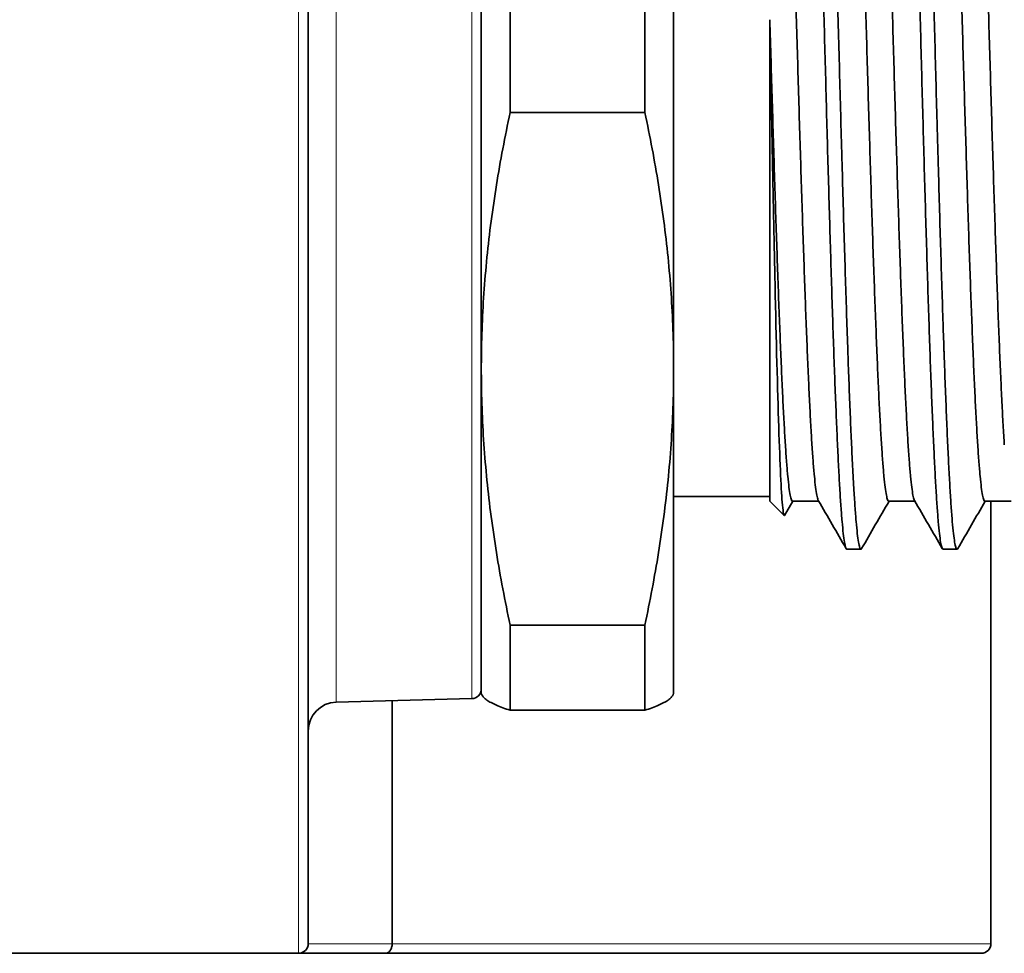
# Model space of a CAD drawing. Header units: millimetres. Extents: x 10 to 830, y 10 to 584.
# Tile 41 of 174: x 115 to 125, y 329 to 339. Entities that reach past the tile are written whole.
import ezdxf

# ---------------------------------------------------------------- set-up
doc = ezdxf.new("R2010")
doc.units = ezdxf.units.MM
doc.header["$LTSCALE"] = 2
doc.layers.add('Sichtbar (ISO)', color=7, linetype='Continuous', lineweight=35)
doc.layers.add('Sichtbar schmal (ISO)', color=7, linetype='Continuous', lineweight=18)

msp = doc.modelspace()

# ---------------------------------------------------------------- linework, layer by layer
at = {"layer": 'Sichtbar (ISO)'}
for p, q in [((119.75494263, 342.42230489), (119.75494263, 335.00848785)), ((121.75494269, 335.00848785), (121.75494269, 342.42230489)), ((120.05494263, 339.60910714), (120.05494263, 337.63729474)), ((121.45494269, 337.63729474), (121.45494269, 339.60910714)), ((122.75494268, 338.60168046), (122.75494268, 333.59716601)), ((120.05494263, 337.63729474), (121.45494269, 337.63729474)), ((119.75494263, 334.93767083), (119.75494263, 335.00848785)), ((121.75494269, 335.00848785), (121.75494269, 334.93767083)), ((119.75494263, 334.93767083), (119.75494263, 331.5970462)), ((121.75494269, 331.5970462), (121.75494269, 334.93767083)), ((123.18023733, 334.39716601), (123.18025614, 334.39716601)), ((123.90380215, 334.39716601), (123.90381355, 334.39716601)), ((124.18022835, 334.39716601), (124.18025621, 334.39716601)), ((124.44923409, 334.39716601), (124.44924633, 334.39716601)), ((124.59520493, 334.39716601), (124.59522174, 334.39716601)), ((124.90380205, 334.39716601), (124.90381354, 334.39716601)), ((125.18022828, 334.39716601), (125.18025619, 334.39716601)), ((121.75494269, 333.64658888), (122.75494268, 333.64658888)), ((122.75494268, 333.59716601), (122.90440639, 333.44770231)), ((122.99464231, 333.59722033), (122.90923132, 333.44946882)), ((122.99070597, 333.59722065), (123.26311346, 333.59722065)), ((123.99070611, 333.59722065), (124.26311346, 333.59722065)), ((124.99070598, 333.59722065), (125.26311346, 333.59722065)), ((125.05343239, 333.59722065), (125.05343239, 328.99716601)), ((123.55589173, 333.09716601), (123.70198258, 333.09716601)), ((124.55589184, 333.09716601), (124.70198254, 333.09716601)), ((120.05494263, 332.30886394), (120.05494263, 331.42317381)), ((121.45494269, 332.30886394), (120.05494263, 332.30886394)), ((121.45494269, 331.42317381), (121.45494269, 332.30886394)), ((119.65756033, 331.54461597), (118.24708955, 331.50768149)), ((119.75494263, 331.5970462), (119.76084324, 331.58426156)), ((121.75494269, 331.5970462), (121.74904208, 331.58426156)), ((120.05494263, 331.42317381), (121.45494269, 331.42317381)), ((99.65494263, 328.89716601), (117.85494263, 328.89716601)), ((118.75645769, 328.89716601), (124.95343239, 328.89716601))]:
    msp.add_line(p, q, dxfattribs=at)
for centre, radius, start, end in [((119.65494263, 331.6445817), 0.1, 271.5, 0), ((118.25494263, 331.20778429), 0.3, 91.5, 180), ((117.85494263, 328.99716601), 0.1, 270, 0), ((124.95343239, 328.99716601), 0.1, 270, 0)]:
    msp.add_arc(centre, radius, start, end, dxfattribs=at)
for points, knots in [([(124.0484599, 345.09076535), (124.05064683, 345.09454963), (124.05694402, 345.10059754), (124.06737042, 345.08773423), (124.07958716, 345.0373553), (124.0916681, 344.95211746), (124.10370173, 344.83252092), (124.11597161, 344.67926973), (124.1283274, 344.49325842), (124.14056935, 344.27558066), (124.15267197, 344.02751518), (124.164703, 343.75051697), (124.17693654, 343.44621551), (124.1892939, 343.1163873), (124.20154586, 342.76297221), (124.21365728, 342.38804752), (124.22568242, 341.99381114), (124.23787942, 341.58258216), (124.25024541, 341.15676107), (124.26252142, 340.71885111), (124.27465654, 340.27142799), (124.28668953, 339.81711319), (124.29884966, 339.35857971), (124.31121009, 338.89850543), (124.32349516, 338.43959307), (124.33564017, 337.98454448), (124.34767442, 337.53602413), (124.35979837, 337.09667101), (124.37215706, 336.66905197), (124.38446433, 336.25567689), (124.39663434, 335.85898232), (124.40868367, 335.48128935), (124.42077722, 335.12482051), (124.43312162, 334.79165866), (124.44543113, 334.48376163), (124.45763159, 334.20292828), (124.46961202, 333.95086332), (124.47784057, 333.80283331), (124.48190607, 333.73411545)], [0.13329787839, 0.13329787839, 0.13329787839, 0.13329787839, 0.14634146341, 0.17073170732, 0.19512195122, 0.21951219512, 0.24390243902, 0.26829268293, 0.29268292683, 0.31707317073, 0.34146341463, 0.36585365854, 0.39024390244, 0.41463414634, 0.43902439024, 0.46341463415, 0.48780487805, 0.51219512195, 0.53658536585, 0.56097560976, 0.58536585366, 0.60975609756, 0.63414634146, 0.65853658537, 0.68292682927, 0.70731707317, 0.73170731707, 0.75609756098, 0.78048780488, 0.80487804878, 0.82926829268, 0.85365853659, 0.87804878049, 0.90243902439, 0.92682926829, 0.9512195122, 0.9756097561, 1, 1, 1, 1]), ([(124.62804255, 333.73408385), (124.62397764, 333.80279111), (124.61991467, 333.87682082), (124.61582123, 333.95584449), (124.61172779, 334.03486816), (124.60764599, 334.11894789), (124.60358125, 334.20780426), (124.59951652, 334.29666063), (124.59545203, 334.39027066), (124.59138739, 334.48836456), (124.58732276, 334.58645845), (124.58325797, 334.6890377), (124.5792241, 334.79586522), (124.57519023, 334.90269274), (124.57117234, 335.01374821), (124.56711643, 335.1286872), (124.56660917, 335.14306234), (124.56610119, 335.15749807), (124.56559259, 335.17199395), (124.56203457, 335.2734025), (124.55844561, 335.37775537), (124.55485182, 335.48481463), (124.55074431, 335.60717751), (124.54667013, 335.73311589), (124.5426054, 335.86220615), (124.53854066, 335.99129642), (124.53447615, 336.12353143), (124.53041153, 336.25852799), (124.52634691, 336.39352456), (124.52228216, 336.53128469), (124.51824518, 336.67143852), (124.5142082, 336.81159235), (124.51019445, 336.95413419), (124.50614721, 337.09863107), (124.50513525, 337.1347606), (124.50412052, 337.17101195), (124.50310348, 337.20737922), (124.50005297, 337.31645967), (124.49698171, 337.42658341), (124.4939022, 337.53756465), (124.48979599, 337.68554688), (124.48569389, 337.83506356), (124.48162907, 337.98566997), (124.47756425, 338.13627637), (124.4734997, 338.28796002), (124.4694351, 338.44028298), (124.46537049, 338.59260594), (124.46130582, 338.74556977), (124.45725502, 338.89873276), (124.45320422, 339.05189574), (124.44919103, 339.20525665), (124.44515061, 339.35836081), (124.44363547, 339.41577404), (124.44211493, 339.47315146), (124.44058982, 339.53046911), (124.43804792, 339.62600072), (124.43549333, 339.72136636), (124.43292996, 339.81645732), (124.42882861, 339.96860153), (124.42471793, 340.12004229), (124.42065309, 340.27032022), (124.41658824, 340.42059814), (124.41252367, 340.56972722), (124.40845908, 340.71728178), (124.40439449, 340.86483634), (124.40032985, 341.01081769), (124.39627494, 341.15479061), (124.39222002, 341.29876354), (124.38820894, 341.44070533), (124.38417537, 341.58021618), (124.38215875, 341.64996588), (124.38013408, 341.71911016), (124.37810144, 341.78759379), (124.37606846, 341.85608866), (124.3740275, 341.92392266), (124.37197862, 341.99105057), (124.3678812, 342.12529537), (124.36376179, 342.25671042), (124.35968686, 342.38487411), (124.35561193, 342.5130378), (124.3515473, 342.63798062), (124.34748272, 342.7593627), (124.34341813, 342.88074478), (124.33935357, 342.99856723), (124.33528875, 343.11248033), (124.33122393, 343.22639342), (124.32720437, 343.33634303), (124.32317493, 343.442032), (124.32065679, 343.50808089), (124.31812964, 343.57247286), (124.31558982, 343.63512433), (124.31406552, 343.67272539), (124.31253665, 343.70969955), (124.31100242, 343.746036), (124.30691184, 343.84291681), (124.30279447, 343.93525018), (124.29871534, 344.02272001), (124.29463622, 344.11018984), (124.29057156, 344.19282866), (124.28650697, 344.27043766), (124.28244237, 344.34804666), (124.27837783, 344.42062671), (124.27431303, 344.48795832), (124.27024824, 344.55528993), (124.26622019, 344.61731498), (124.26219565, 344.67385745), (124.25917758, 344.71625955), (124.2561509, 344.75559565), (124.25310348, 344.79179001), (124.25208722, 344.80386021), (124.25106865, 344.81558103), (124.25004733, 344.82695236), (124.24596341, 344.87242241), (124.24184635, 344.9122864), (124.2377532, 344.94639398), (124.23366005, 344.98050156), (124.2295953, 345.00884469), (124.22553068, 345.03141742), (124.22146606, 345.05399015), (124.21740154, 345.070793), (124.21333683, 345.08177108), (124.20955016, 345.0919982), (124.2057713, 345.09715622), (124.20201941, 345.09716498)], [0, 0, 0, 0, 0.0243902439, 0.0243902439, 0.0243902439, 0.0487804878, 0.0487804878, 0.0487804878, 0.07317073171, 0.07317073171, 0.07317073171, 0.09756097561, 0.09756097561, 0.09756097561, 0.12195121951, 0.12195121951, 0.12195121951, 0.12500164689, 0.12500164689, 0.12500164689, 0.14634146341, 0.14634146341, 0.14634146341, 0.17073170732, 0.17073170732, 0.17073170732, 0.19512195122, 0.19512195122, 0.19512195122, 0.21951219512, 0.21951219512, 0.21951219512, 0.24390243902, 0.24390243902, 0.24390243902, 0.25000089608, 0.25000089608, 0.25000089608, 0.26829268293, 0.26829268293, 0.26829268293, 0.29268292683, 0.29268292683, 0.29268292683, 0.31707317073, 0.31707317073, 0.31707317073, 0.34146341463, 0.34146341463, 0.34146341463, 0.36585365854, 0.36585365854, 0.36585365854, 0.37499986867, 0.37499986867, 0.37499986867, 0.39024390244, 0.39024390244, 0.39024390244, 0.41463414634, 0.41463414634, 0.41463414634, 0.43902439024, 0.43902439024, 0.43902439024, 0.46341463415, 0.46341463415, 0.46341463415, 0.48780487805, 0.48780487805, 0.48780487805, 0.49999899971, 0.49999899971, 0.49999899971, 0.51219512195, 0.51219512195, 0.51219512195, 0.53658536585, 0.53658536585, 0.53658536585, 0.56097560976, 0.56097560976, 0.56097560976, 0.58536585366, 0.58536585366, 0.58536585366, 0.60975609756, 0.60975609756, 0.60975609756, 0.62499845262, 0.62499845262, 0.62499845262, 0.63414634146, 0.63414634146, 0.63414634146, 0.65853658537, 0.65853658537, 0.65853658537, 0.68292682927, 0.68292682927, 0.68292682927, 0.70731707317, 0.70731707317, 0.70731707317, 0.73170731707, 0.73170731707, 0.73170731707, 0.74999795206, 0.74999795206, 0.74999795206, 0.75609756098, 0.75609756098, 0.75609756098, 0.78048780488, 0.78048780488, 0.78048780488, 0.80487804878, 0.80487804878, 0.80487804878, 0.82926829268, 0.82926829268, 0.82926829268, 0.85199011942, 0.85199011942, 0.85199011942, 0.85199011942]), ([(125.04845991, 345.09076532), (125.05064547, 345.09454725), (125.05694136, 345.10059697), (125.06736655, 345.08774473), (125.07958348, 345.037376), (125.09166457, 344.95214761), (125.10369827, 344.83256008), (125.11596833, 344.6793149), (125.12832436, 344.49330851), (125.14056648, 344.27563585), (125.15266924, 344.0275747), (125.16470038, 343.75058041), (125.17693411, 343.44627798), (125.18929167, 343.11644937), (125.20154377, 342.76303496), (125.21365537, 342.38810883), (125.22568067, 341.99386968), (125.23787796, 341.58263167), (125.25024418, 341.15680428), (125.26252035, 340.71889001), (125.27465568, 340.27146042), (125.28668885, 339.81713887), (125.2988493, 339.35859309), (125.31120992, 338.89851199), (125.32349506, 338.43959651), (125.33564022, 337.98454233), (125.34767462, 337.53601679), (125.35979884, 337.0966543), (125.37215764, 336.66903203), (125.38446493, 336.25565702), (125.39663506, 335.85895891), (125.40868454, 335.48126267), (125.42077838, 335.1247876), (125.43312291, 334.79162504), (125.44543249, 334.48372905), (125.45763293, 334.20289819), (125.46961397, 333.95082508), (125.47784139, 333.80281917), (125.48190611, 333.7341151)], [0.13330620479, 0.13330620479, 0.13330620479, 0.13330620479, 0.14634146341, 0.17073170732, 0.19512195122, 0.21951219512, 0.24390243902, 0.26829268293, 0.29268292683, 0.31707317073, 0.34146341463, 0.36585365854, 0.39024390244, 0.41463414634, 0.43902439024, 0.46341463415, 0.48780487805, 0.51219512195, 0.53658536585, 0.56097560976, 0.58536585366, 0.60975609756, 0.63414634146, 0.65853658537, 0.68292682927, 0.70731707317, 0.73170731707, 0.75609756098, 0.78048780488, 0.80487804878, 0.82926829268, 0.85365853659, 0.87804878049, 0.90243902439, 0.92682926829, 0.9512195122, 0.9756097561, 1, 1, 1, 1]), ([(123.62804251, 333.73408441), (123.62309518, 333.81770615), (123.61844413, 333.90572828), (123.61401754, 333.99188081), (123.60959095, 334.07803334), (123.60561656, 334.16212272), (123.60154305, 334.25275767), (123.59746953, 334.34339262), (123.59329794, 334.44104462), (123.58915806, 334.54261366), (123.58501819, 334.6441827), (123.58090938, 334.74955899), (123.57684786, 334.85936483), (123.57312421, 334.96003622), (123.56937534, 335.06436969), (123.56559442, 335.17199602), (123.56525136, 335.18176154), (123.56490803, 335.19155413), (123.56456444, 335.20137346), (123.56043405, 335.31941221), (123.55627532, 335.44132312), (123.55212371, 335.56689272), (123.54797211, 335.69246231), (123.54384998, 335.82171239), (123.53972285, 335.95427489), (123.53559572, 336.08683738), (123.53146356, 336.22271692), (123.52732911, 336.36142553), (123.52319466, 336.50013415), (123.51906058, 336.64167708), (123.51497039, 336.78553274), (123.5110291, 336.92415126), (123.50708808, 337.06488617), (123.50310522, 337.20738017), (123.50295475, 337.21276374), (123.50280421, 337.21814982), (123.50265362, 337.22353839), (123.49851694, 337.37155347), (123.49433708, 337.52144833), (123.49016, 337.67288571), (123.48598293, 337.8243231), (123.48184531, 337.97731585), (123.47770625, 338.1313377), (123.4735672, 338.28535954), (123.46942667, 338.44041379), (123.46528801, 338.59590046), (123.46114936, 338.75138713), (123.45701255, 338.90730888), (123.45291657, 339.06316887), (123.44882058, 339.21902885), (123.44473267, 339.37482364), (123.44059999, 339.53020577), (123.43646731, 339.68558791), (123.43228891, 339.84055777), (123.42811549, 339.99468031), (123.42394206, 340.14880285), (123.41980577, 340.30206592), (123.41567222, 340.45386379), (123.41153867, 340.60566167), (123.40740781, 340.7559976), (123.40328232, 340.90432566), (123.39915682, 341.05265372), (123.39503667, 341.19897817), (123.39096054, 341.34292228), (123.3868844, 341.48686639), (123.38281596, 341.62845073), (123.37870503, 341.76735307), (123.37850519, 341.77410536), (123.37830524, 341.78085131), (123.37810519, 341.78759088), (123.37418995, 341.91949197), (123.37023493, 342.04895082), (123.36627477, 342.17569042), (123.36211225, 342.30890585), (123.35798834, 342.4390757), (123.35386384, 342.56592807), (123.34973933, 342.69278044), (123.34560964, 342.81631941), (123.34147656, 342.93609347), (123.33734348, 343.05586753), (123.33320699, 343.17187762), (123.32910276, 343.28360063), (123.32499853, 343.39532364), (123.32091012, 343.50277871), (123.31678245, 343.60563235), (123.31638627, 343.61550419), (123.31598969, 343.6253337), (123.31559272, 343.63512053), (123.31185376, 343.7273017), (123.30808131, 343.81569642), (123.30430667, 343.90009389), (123.30013128, 343.99345179), (123.29599874, 344.08185351), (123.29187118, 344.16511341), (123.28774363, 344.24837331), (123.28361865, 344.32649656), (123.27949692, 344.39925892), (123.27537518, 344.47202127), (123.27125665, 344.53942352), (123.26717667, 344.60118921), (123.26309669, 344.6629549), (123.25903617, 344.71911431), (123.25494268, 344.76955796)], [0, 0, 0, 0, 0.0333333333, 0.0333333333, 0.0333333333, 0.0666666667, 0.0666666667, 0.0666666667, 0.1, 0.1, 0.1, 0.1333333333, 0.1333333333, 0.1333333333, 0.1638937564, 0.1638937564, 0.1638937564, 0.1666666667, 0.1666666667, 0.1666666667, 0.2, 0.2, 0.2, 0.2333333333, 0.2333333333, 0.2333333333, 0.2666666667, 0.2666666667, 0.2666666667, 0.3, 0.3, 0.3, 0.3321198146, 0.3321198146, 0.3321198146, 0.3333333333, 0.3333333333, 0.3333333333, 0.3666666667, 0.3666666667, 0.3666666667, 0.4, 0.4, 0.4, 0.4333333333, 0.4333333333, 0.4333333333, 0.4666666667, 0.4666666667, 0.4666666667, 0.5, 0.5, 0.5, 0.5333333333, 0.5333333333, 0.5333333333, 0.5666666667, 0.5666666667, 0.5666666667, 0.6, 0.6, 0.6, 0.6333333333, 0.6333333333, 0.6333333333, 0.6666666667, 0.6666666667, 0.6666666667, 0.6682870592, 0.6682870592, 0.6682870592, 0.7, 0.7, 0.7, 0.7333333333, 0.7333333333, 0.7333333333, 0.7666666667, 0.7666666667, 0.7666666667, 0.8, 0.8, 0.8, 0.8333333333, 0.8333333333, 0.8333333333, 0.8365326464, 0.8365326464, 0.8365326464, 0.8666666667, 0.8666666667, 0.8666666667, 0.9, 0.9, 0.9, 0.9333333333, 0.9333333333, 0.9333333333, 0.9666666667, 0.9666666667, 0.9666666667, 1, 1, 1, 1]), ([(123.19311003, 334.18110729), (123.18893732, 334.24581783), (123.18065942, 334.38538188), (123.16827449, 334.6237378), (123.15575896, 334.88976098), (123.14311678, 335.18180424), (123.13047387, 335.4980593), (123.11807833, 335.83657175), (123.10568249, 336.19524765), (123.09315998, 336.57187017), (123.08051067, 336.96411155), (123.06786643, 337.3695413), (123.05547469, 337.78565551), (123.04308396, 338.20987995), (123.03056745, 338.63959188), (123.01792336, 339.07213629), (123.00528321, 339.50483154), (122.99289013, 339.93500743), (122.98049272, 340.3600013), (122.96796807, 340.77718631), (122.9553172, 341.18398417), (122.94267576, 341.57787262), (122.93028653, 341.95642118), (122.91789423, 342.31728856), (122.9053756, 342.65824172), (122.8927299, 342.97717527), (122.88009253, 343.27211002), (122.86770185, 343.5412274), (122.85530281, 343.78286325), (122.84277605, 343.99552119), (122.83012357, 344.17788886), (122.81748506, 344.32883299), (122.80509825, 344.44742536), (122.7927044, 344.53292931), (122.78018337, 344.58482558), (122.77163732, 344.59694124), (122.76730832, 344.59711199), (122.76719332, 344.59711231)], [0, 0, 0, 0, 0.02857142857, 0.05714285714, 0.08571428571, 0.11428571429, 0.14285714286, 0.17142857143, 0.2, 0.22857142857, 0.25714285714, 0.28571428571, 0.31428571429, 0.34285714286, 0.37142857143, 0.4, 0.42857142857, 0.45714285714, 0.48571428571, 0.51428571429, 0.54285714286, 0.57142857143, 0.6, 0.62857142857, 0.65714285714, 0.68571428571, 0.71428571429, 0.74285714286, 0.77142857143, 0.8, 0.82857142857, 0.85714285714, 0.88571428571, 0.91428571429, 0.94285714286, 0.97142857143, 0.97220830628, 0.97220830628, 0.97220830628, 0.97220830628]), ([(123.49855444, 344.59034416), (123.50040276, 344.58714688), (123.50225336, 344.58281977), (123.50410815, 344.57736464), (123.50825441, 344.56517003), (123.51242164, 344.54733853), (123.51661003, 344.52392489), (123.52079841, 344.50051126), (123.52500791, 344.47151547), (123.52921725, 344.43702728), (123.53342659, 344.40253908), (123.53761177, 344.36259816), (123.54177898, 344.31724809), (123.54594618, 344.27189803), (123.55009531, 344.22114016), (123.55421956, 344.16520805), (123.55834382, 344.10927594), (123.56246722, 344.04813064), (123.56661132, 343.98196098), (123.57075542, 343.91579132), (123.57492029, 343.84459736), (123.57910649, 343.7685979), (123.58329269, 343.69259845), (123.58750017, 343.6117935), (123.59170803, 343.52643307), (123.59591588, 343.44107264), (123.60011136, 343.35117375), (123.60427852, 343.2569789), (123.60844567, 343.16278406), (123.61258442, 343.06429472), (123.61671005, 342.96184624), (123.62083568, 342.85939776), (123.62496101, 342.7529739), (123.62910726, 342.64290293), (123.63325351, 342.53283197), (123.63742073, 342.41911391), (123.6416091, 342.30209881), (123.64579746, 342.18508371), (123.65000694, 342.06477156), (123.65421628, 341.94153415), (123.65842561, 341.81829674), (123.66261081, 341.69215362), (123.66677802, 341.56345352), (123.67094522, 341.43475343), (123.67509437, 341.3035002), (123.67921861, 341.17013207), (123.68334285, 341.03676395), (123.68746623, 340.90126333), (123.69161033, 340.76404818), (123.69575442, 340.62683304), (123.69991929, 340.4879034), (123.70410547, 340.34768696), (123.70829164, 340.20747053), (123.71249911, 340.06596731), (123.71670696, 339.92361445), (123.72091482, 339.78126159), (123.72511031, 339.63806125), (123.72927747, 339.49444976), (123.73344462, 339.35083827), (123.73758338, 339.20681792), (123.74170901, 339.06283379), (123.74583464, 338.91884966), (123.74995996, 338.77490074), (123.7541062, 338.6314308), (123.75825244, 338.48796086), (123.76241965, 338.34496991), (123.76660801, 338.20289836), (123.77079636, 338.06082681), (123.77500583, 337.91967466), (123.77921516, 337.77987792), (123.78342449, 337.64008117), (123.78760969, 337.50162782), (123.7917769, 337.36496724), (123.79594411, 337.22830667), (123.80009328, 337.09344305), (123.80421752, 336.96076283), (123.80834176, 336.82808262), (123.81246513, 336.69759988), (123.81660922, 336.56971674), (123.82075331, 336.4418336), (123.82491817, 336.31655004), (123.82910434, 336.1942521), (123.83329051, 336.07195416), (123.83749796, 335.95264184), (123.84170582, 335.83668358), (123.84591367, 335.72072532), (123.85010916, 335.60810719), (123.85427632, 335.49920328), (123.85844348, 335.39029938), (123.86258222, 335.28511153), (123.86670789, 335.18393426), (123.87083357, 335.08275699), (123.87495903, 334.9856051), (123.87910508, 334.89277696), (123.88325112, 334.79994882), (123.88741777, 334.71144443), (123.89160688, 334.62753987), (123.89579599, 334.54363531), (123.90000784, 334.46433043), (123.90421462, 334.38984795), (123.90842141, 334.31536548), (123.91261111, 334.24568804), (123.91678008, 334.18109591)], [0.16381650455, 0.16381650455, 0.16381650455, 0.16381650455, 0.175, 0.175, 0.175, 0.2, 0.2, 0.2, 0.225, 0.225, 0.225, 0.25, 0.25, 0.25, 0.275, 0.275, 0.275, 0.3, 0.3, 0.3, 0.325, 0.325, 0.325, 0.35, 0.35, 0.35, 0.375, 0.375, 0.375, 0.4, 0.4, 0.4, 0.425, 0.425, 0.425, 0.45, 0.45, 0.45, 0.475, 0.475, 0.475, 0.5, 0.5, 0.5, 0.525, 0.525, 0.525, 0.55, 0.55, 0.55, 0.575, 0.575, 0.575, 0.6, 0.6, 0.6, 0.625, 0.625, 0.625, 0.65, 0.65, 0.65, 0.675, 0.675, 0.675, 0.7, 0.7, 0.7, 0.725, 0.725, 0.725, 0.75, 0.75, 0.75, 0.775, 0.775, 0.775, 0.8, 0.8, 0.8, 0.825, 0.825, 0.825, 0.85, 0.85, 0.85, 0.875, 0.875, 0.875, 0.9, 0.9, 0.9, 0.925, 0.925, 0.925, 0.95, 0.95, 0.95, 0.975, 0.975, 0.975, 1, 1, 1, 1]), ([(124.19310708, 334.18109277), (124.18893916, 334.24566864), (124.18478992, 334.31533589), (124.18066309, 334.38980762), (124.17653626, 334.46427943), (124.17241477, 334.54358106), (124.16827127, 334.62748317), (124.16412777, 334.71138527), (124.15996241, 334.79988797), (124.15577606, 334.89271495), (124.1515897, 334.98554194), (124.14738233, 335.0826932), (124.1431745, 335.18386949), (124.13896667, 335.28504578), (124.1347731, 335.39023004), (124.13060594, 335.49913246), (124.12643878, 335.60803487), (124.12229813, 335.72065342), (124.1181725, 335.83661001), (124.11404686, 335.95256661), (124.10992151, 336.0718773), (124.10577525, 336.19417393), (124.10162899, 336.31647055), (124.09746176, 336.44175309), (124.09327338, 336.56963597), (124.089085, 336.69751886), (124.0848755, 336.82800211), (124.08066617, 336.96068244), (124.07645683, 337.09336276), (124.07227358, 337.22822495), (124.06810637, 337.36488499), (124.06393916, 337.50154504), (124.0597881, 337.63999846), (124.05566386, 337.77979418), (124.05153961, 337.9195899), (124.04741622, 338.06074089), (124.04327211, 338.2028118), (124.039128, 338.34488271), (124.03496312, 338.48787354), (124.03077693, 338.63134401), (124.02659074, 338.77481448), (124.02238326, 338.91876461), (124.0181754, 339.06274968), (124.01396754, 339.20673474), (124.009774, 339.35075592), (124.00560684, 339.49436788), (124.00143968, 339.63797983), (123.99729901, 339.78117992), (123.99317338, 339.92353253), (123.98904775, 340.06588514), (123.98492241, 340.20738779), (123.98077616, 340.34760436), (123.9766299, 340.48782094), (123.97246267, 340.62675145), (123.9682743, 340.76396785), (123.96408593, 340.90118426), (123.95987645, 341.03668655), (123.95566712, 341.17005628), (123.95145779, 341.30342602), (123.94727454, 341.43468222), (123.94310732, 341.56338364), (123.9389401, 341.69208507), (123.93478902, 341.81822751), (123.93066478, 341.94146541), (123.92654054, 342.06470332), (123.92241716, 342.1850156), (123.91827305, 342.30203148), (123.91412894, 342.41904736), (123.90996406, 342.53276686), (123.90577788, 342.64283955), (123.9015917, 342.75291223), (123.89738423, 342.8593381), (123.89317637, 342.96178853), (123.88896852, 343.06423896), (123.88477497, 343.16273269), (123.88060781, 343.25692946), (123.87644064, 343.35112623), (123.87229995, 343.44102427), (123.86817432, 343.52638598), (123.86404869, 343.61174768), (123.85992336, 343.69255349), (123.8557771, 343.7685544), (123.85163085, 343.84455531), (123.84746362, 343.91575133), (123.84327525, 343.98192306), (123.83908689, 344.04809478), (123.83487741, 344.10924219), (123.83066808, 344.16517645), (123.82645875, 344.22111071), (123.82227549, 344.27187393), (123.81810827, 344.31722618), (123.81394106, 344.36257843), (123.80978996, 344.40251817), (123.80566571, 344.43700822), (123.80154146, 344.47149827), (123.79741807, 344.50049581), (123.79327397, 344.52391142), (123.78912986, 344.54732703), (123.78496499, 344.56516074), (123.7807788, 344.57735754), (123.77659261, 344.58955434), (123.77238514, 344.59611422), (123.76817729, 344.59701694), (123.76784142, 344.59708899), (123.76750564, 344.59712517), (123.76716997, 344.59712544)], [0.00000002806, 0.00000002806, 0.00000002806, 0.00000002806, 0.025, 0.025, 0.025, 0.05, 0.05, 0.05, 0.075, 0.075, 0.075, 0.1, 0.1, 0.1, 0.125, 0.125, 0.125, 0.15, 0.15, 0.15, 0.175, 0.175, 0.175, 0.2, 0.2, 0.2, 0.225, 0.225, 0.225, 0.25, 0.25, 0.25, 0.275, 0.275, 0.275, 0.3, 0.3, 0.3, 0.325, 0.325, 0.325, 0.35, 0.35, 0.35, 0.375, 0.375, 0.375, 0.4, 0.4, 0.4, 0.425, 0.425, 0.425, 0.45, 0.45, 0.45, 0.475, 0.475, 0.475, 0.5, 0.5, 0.5, 0.525, 0.525, 0.525, 0.55, 0.55, 0.55, 0.575, 0.575, 0.575, 0.6, 0.6, 0.6, 0.625, 0.625, 0.625, 0.65, 0.65, 0.65, 0.675, 0.675, 0.675, 0.7, 0.7, 0.7, 0.725, 0.725, 0.725, 0.75, 0.75, 0.75, 0.775, 0.775, 0.775, 0.8, 0.8, 0.8, 0.825, 0.825, 0.825, 0.85, 0.85, 0.85, 0.85199547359, 0.85199547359, 0.85199547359, 0.85199547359]), ([(124.49855443, 344.59034417), (124.50040382, 344.58714505), (124.50225549, 344.5828148), (124.50411135, 344.57735523), (124.50825761, 344.56515776), (124.51242485, 344.54732342), (124.51661322, 344.52390704), (124.5208016, 344.50049066), (124.52501108, 344.47149223), (124.52922041, 344.43700136), (124.53342974, 344.40251048), (124.5376149, 344.36256685), (124.54178212, 344.31721393), (124.54594933, 344.27186102), (124.55009845, 344.22110028), (124.55422269, 344.16516559), (124.55834693, 344.10923091), (124.56247032, 344.04808337), (124.56661443, 343.98191134), (124.57075854, 343.91573931), (124.57492343, 343.84454281), (124.57910962, 343.76854114), (124.5832958, 343.69253946), (124.58750328, 343.61173259), (124.59171113, 343.52637008), (124.59591899, 343.44100756), (124.60011444, 343.35110644), (124.6042816, 343.25690923), (124.60844876, 343.16271202), (124.6125875, 343.06422028), (124.61671313, 342.96176975), (124.62083876, 342.85931923), (124.62496409, 342.7528937), (124.62911035, 342.64282101), (124.63325661, 342.53274831), (124.63742384, 342.41902846), (124.64161221, 342.30201181), (124.64580058, 342.18499516), (124.65001006, 342.06468169), (124.65421939, 341.94144301), (124.65842872, 341.81820433), (124.66261388, 341.69205999), (124.6667811, 341.56335835), (124.67094831, 341.43465671), (124.67509746, 341.30340167), (124.6792217, 341.17003219), (124.68334594, 341.03666271), (124.68746933, 340.90116119), (124.69161344, 340.76394511), (124.69575755, 340.62672902), (124.69992244, 340.48779839), (124.70410862, 340.3475812), (124.70829481, 340.20736401), (124.71250229, 340.06586026), (124.71671014, 339.92350705), (124.72091799, 339.78115383), (124.72511345, 339.63795331), (124.72928061, 339.49434138), (124.73344777, 339.35072945), (124.73758652, 339.20670841), (124.74171216, 339.06272382), (124.7458378, 338.91873924), (124.74996314, 338.77479008), (124.7541094, 338.6313201), (124.75825566, 338.48785012), (124.76242289, 338.34485932), (124.76661126, 338.20278792), (124.77079964, 338.06071652), (124.77500913, 337.91956453), (124.77921846, 337.7797684), (124.78342778, 337.63997228), (124.78761295, 337.50151998), (124.79178017, 337.36486022), (124.79594738, 337.22820045), (124.80009654, 337.09333735), (124.80422079, 336.96065775), (124.80834504, 336.82797816), (124.81246844, 336.69749614), (124.81661255, 336.56961394), (124.82075667, 336.44173174), (124.82492155, 336.31644935), (124.82910775, 336.19415258), (124.83329395, 336.0718558), (124.83750143, 335.95254465), (124.84170929, 335.83658798), (124.84591715, 335.7206313), (124.85011261, 335.60801513), (124.85427977, 335.49911327), (124.85844693, 335.39021141), (124.86258565, 335.28502559), (124.86671133, 335.18385009), (124.87083701, 335.08267459), (124.87496247, 334.9855242), (124.8791086, 334.89269809), (124.88325473, 334.79987198), (124.88742157, 334.71137015), (124.89161048, 334.62746768), (124.8957994, 334.5435652), (124.90001045, 334.46426201), (124.90421772, 334.38979311), (124.908425, 334.3153242), (124.91261255, 334.24566565), (124.91678008, 334.18109583)], [0.16381002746, 0.16381002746, 0.16381002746, 0.16381002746, 0.175, 0.175, 0.175, 0.2, 0.2, 0.2, 0.225, 0.225, 0.225, 0.25, 0.25, 0.25, 0.275, 0.275, 0.275, 0.3, 0.3, 0.3, 0.325, 0.325, 0.325, 0.35, 0.35, 0.35, 0.375, 0.375, 0.375, 0.4, 0.4, 0.4, 0.425, 0.425, 0.425, 0.45, 0.45, 0.45, 0.475, 0.475, 0.475, 0.5, 0.5, 0.5, 0.525, 0.525, 0.525, 0.55, 0.55, 0.55, 0.575, 0.575, 0.575, 0.6, 0.6, 0.6, 0.625, 0.625, 0.625, 0.65, 0.65, 0.65, 0.675, 0.675, 0.675, 0.7, 0.7, 0.7, 0.725, 0.725, 0.725, 0.75, 0.75, 0.75, 0.775, 0.775, 0.775, 0.8, 0.8, 0.8, 0.825, 0.825, 0.825, 0.85, 0.85, 0.85, 0.875, 0.875, 0.875, 0.9, 0.9, 0.9, 0.925, 0.925, 0.925, 0.95, 0.95, 0.95, 0.975, 0.975, 0.975, 1, 1, 1, 1]), ([(125.19310712, 334.1810922), (125.18894052, 334.24564762), (125.18479238, 334.31529688), (125.18066566, 334.38976127), (125.17653894, 334.46422574), (125.1724172, 334.54353046), (125.16827374, 334.62743326), (125.16413027, 334.71133606), (125.15996485, 334.79983688), (125.1557784, 334.89266299), (125.15159195, 334.9854891), (125.14738455, 335.08264053), (125.1431767, 335.18381658), (125.13896885, 335.28499264), (125.13477521, 335.39017627), (125.130608, 335.49907861), (125.1264408, 335.60798096), (125.12230006, 335.72060014), (125.11817436, 335.8365575), (125.11404867, 335.95251485), (125.10992326, 336.07182646), (125.10577694, 336.19412408), (125.10163063, 336.3164217), (125.09746334, 336.44170532), (125.09327489, 336.56958961), (125.08908645, 336.69747389), (125.08487689, 336.82795885), (125.0806675, 336.9606404), (125.07645811, 337.09332195), (125.07227482, 337.22818487), (125.06810756, 337.3648459), (125.06394031, 337.50150694), (125.0597892, 337.63996164), (125.05566489, 337.77975931), (125.05154057, 337.91955699), (125.04741709, 338.06071062), (125.04327293, 338.20278379), (125.03912876, 338.34485697), (125.03496382, 338.48784967), (125.03077756, 338.63132241), (125.02659129, 338.77479515), (125.02238374, 338.91874793), (125.01817583, 339.06273504), (125.01396791, 339.20672215), (125.00977433, 339.35074477), (125.00560712, 339.49435811), (125.00143992, 339.63797145), (124.99729922, 339.78117287), (124.99317352, 339.92352748), (124.98904783, 340.06588208), (124.98492242, 340.20738739), (124.98077611, 340.34760608), (124.9766298, 340.48782476), (124.97246252, 340.62675683), (124.96827408, 340.76397521), (124.96408564, 340.90119358), (124.95987608, 341.03669825), (124.9556667, 341.17006972), (124.95145731, 341.30344118), (124.94727402, 341.43469849), (124.94310676, 341.56340089), (124.93893951, 341.69210329), (124.9347884, 341.8182466), (124.9306641, 341.94148567), (124.92653981, 342.06472475), (124.92241636, 342.18503849), (124.9182722, 342.30205552), (124.91412804, 342.41907255), (124.9099631, 342.53279288), (124.90577686, 342.64286645), (124.90159061, 342.75294002), (124.89738308, 342.85936681), (124.89317517, 342.96181788), (124.88896725, 343.06426896), (124.88477367, 343.16276307), (124.88060646, 343.25695982), (124.87643926, 343.35115658), (124.87229856, 343.4410543), (124.86817288, 343.52641583), (124.86404719, 343.61177736), (124.8599218, 343.69258316), (124.8557755, 343.76858377), (124.85162919, 343.84458438), (124.84746191, 343.91577982), (124.84327349, 343.98195092), (124.83908506, 344.04812202), (124.83487552, 344.10926877), (124.83066614, 344.16520216), (124.82645676, 344.22113555), (124.82227347, 344.27189773), (124.81810621, 344.31724865), (124.81393895, 344.36259956), (124.80978785, 344.40253778), (124.80566356, 344.43702623), (124.80153927, 344.47151468), (124.79741583, 344.50051056), (124.79327168, 344.52392437), (124.78912752, 344.54733818), (124.78496259, 344.56516994), (124.78077635, 344.57736468), (124.77659011, 344.58955941), (124.7723826, 344.59611711), (124.76817468, 344.5970175), (124.76783968, 344.59708918), (124.76750478, 344.59712516), (124.76716996, 344.59712544)], [0.00000002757, 0.00000002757, 0.00000002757, 0.00000002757, 0.025, 0.025, 0.025, 0.05, 0.05, 0.05, 0.075, 0.075, 0.075, 0.1, 0.1, 0.1, 0.125, 0.125, 0.125, 0.15, 0.15, 0.15, 0.175, 0.175, 0.175, 0.2, 0.2, 0.2, 0.225, 0.225, 0.225, 0.25, 0.25, 0.25, 0.275, 0.275, 0.275, 0.3, 0.3, 0.3, 0.325, 0.325, 0.325, 0.35, 0.35, 0.35, 0.375, 0.375, 0.375, 0.4, 0.4, 0.4, 0.425, 0.425, 0.425, 0.45, 0.45, 0.45, 0.475, 0.475, 0.475, 0.5, 0.5, 0.5, 0.525, 0.525, 0.525, 0.55, 0.55, 0.55, 0.575, 0.575, 0.575, 0.6, 0.6, 0.6, 0.625, 0.625, 0.625, 0.65, 0.65, 0.65, 0.675, 0.675, 0.675, 0.7, 0.7, 0.7, 0.725, 0.725, 0.725, 0.75, 0.75, 0.75, 0.775, 0.775, 0.775, 0.8, 0.8, 0.8, 0.825, 0.825, 0.825, 0.85, 0.85, 0.85, 0.8519902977, 0.8519902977, 0.8519902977, 0.8519902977]), ([(117.95494263, 341.06686517), (117.95494263, 340.82514691), (117.95494263, 340.56410258), (117.95494263, 340.28262701), (117.95494263, 340.00115143), (117.95494263, 339.69924405), (117.95494263, 339.38021497), (117.95494262, 339.0611859), (117.95494255, 338.72503485), (117.9549426, 338.37337253), (117.95494266, 338.02171021), (117.95494264, 337.65454555), (117.95494262, 337.30361794), (117.9549426, 336.95269034), (117.95494263, 336.61799152), (117.95494263, 336.30364383), (117.95494263, 335.98929615), (117.95494263, 335.69529452), (117.95494263, 335.419354), (117.95494263, 335.14341347), (117.95494263, 334.88553658), (117.95494263, 334.64478051), (117.95494263, 334.40402444), (117.95494263, 334.18038435), (117.95494263, 333.97134035), (117.95494263, 333.76229635), (117.95494263, 333.56784708), (117.95494263, 333.38547089), (117.95494263, 333.2030947), (117.95494263, 333.03279095), (117.95494263, 332.87310988), (117.95494263, 332.7134288), (117.95494263, 332.56434169), (117.95494263, 332.42138704), (117.95494263, 332.27843238), (117.95494262, 332.14158309), (117.95494263, 332.00542607), (117.95494264, 331.86926905), (117.95494263, 331.73387362), (117.95494263, 331.60195574), (117.95494263, 331.47003785), (117.95494264, 331.3416448), (117.95494263, 331.22196088), (117.95494262, 331.10227696), (117.95494263, 330.99120955), (117.95494263, 330.88726022), (117.95494263, 330.78331088), (117.95494263, 330.68641477), (117.95494263, 330.59151415), (117.95494263, 330.49661353), (117.95494263, 330.4037751), (117.95494263, 330.31246384), (117.95494263, 330.22115257), (117.95494264, 330.13141048), (117.95494263, 330.04505455), (117.95494262, 329.95869862), (117.9549426, 329.87565637), (117.95494262, 329.79622732), (117.95494264, 329.71679828), (117.95494266, 329.64103007), (117.95494261, 329.57127562), (117.95494256, 329.50152117), (117.95494256, 329.43760462), (117.95494261, 329.37871587), (117.95494266, 329.31982712), (117.95494262, 329.26624383), (117.95494263, 329.22134841), (117.95494264, 329.17645299), (117.95494266, 329.14035758), (117.9549426, 329.11305434), (117.95494254, 329.0857511), (117.95494263, 329.06699421), (117.95494263, 329.05291743), (117.95494263, 329.03884066), (117.95494263, 329.02949554), (117.95494263, 329.02250408), (117.95494263, 329.01551263), (117.95494263, 329.01091643), (117.95494263, 329.00755447), (117.95494263, 329.0041925), (117.95494263, 329.00207962), (117.95494263, 329.00060727), (117.95494263, 328.99913493), (117.95494263, 328.99830802), (117.95494263, 328.99781395), (117.95494263, 328.99731989), (117.95494263, 328.997166), (117.95494263, 328.99716601)], [0.00000000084, 0.00000000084, 0.00000000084, 0.00000000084, 0.03448275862, 0.03448275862, 0.03448275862, 0.06896551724, 0.06896551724, 0.06896551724, 0.10344827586, 0.10344827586, 0.10344827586, 0.13793103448, 0.13793103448, 0.13793103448, 0.1724137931, 0.1724137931, 0.1724137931, 0.20689655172, 0.20689655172, 0.20689655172, 0.24137931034, 0.24137931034, 0.24137931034, 0.27586206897, 0.27586206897, 0.27586206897, 0.31034482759, 0.31034482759, 0.31034482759, 0.34482758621, 0.34482758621, 0.34482758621, 0.37931034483, 0.37931034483, 0.37931034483, 0.41379310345, 0.41379310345, 0.41379310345, 0.44827586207, 0.44827586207, 0.44827586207, 0.48275862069, 0.48275862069, 0.48275862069, 0.51724137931, 0.51724137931, 0.51724137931, 0.55172413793, 0.55172413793, 0.55172413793, 0.58620689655, 0.58620689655, 0.58620689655, 0.62068965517, 0.62068965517, 0.62068965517, 0.65517241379, 0.65517241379, 0.65517241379, 0.68965517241, 0.68965517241, 0.68965517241, 0.72413793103, 0.72413793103, 0.72413793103, 0.75862068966, 0.75862068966, 0.75862068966, 0.79310344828, 0.79310344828, 0.79310344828, 0.8275862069, 0.8275862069, 0.8275862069, 0.86206896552, 0.86206896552, 0.86206896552, 0.89655172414, 0.89655172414, 0.89655172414, 0.93103448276, 0.93103448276, 0.93103448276, 0.96551724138, 0.96551724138, 0.96551724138, 1, 1, 1, 1]), ([(122.75494268, 338.60168157), (122.76396665, 338.10887934), (122.77318113, 337.6230735), (122.79106014, 336.69293277), (122.79990849, 336.25293962), (122.82202882, 335.26206497), (122.83457078, 334.75985147), (122.86066132, 333.97325533), (122.87321429, 333.69840617), (122.8939932, 333.47207937), (122.90160457, 333.43642376), (122.90922376, 333.44950792)], [0.00000521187, 0.00000521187, 0.00000521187, 0.00000521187, 0.14825383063, 0.14825383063, 0.29535482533, 0.29535482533, 0.50911644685, 0.50911644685, 0.72546791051, 0.72546791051, 0.85557893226, 0.85557893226, 0.85557893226, 0.85557893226]), ([(122.91677746, 334.18110955), (122.92094872, 334.11650881), (122.92509597, 334.05702106), (122.92922362, 334.00275418), (122.93335127, 333.94848725), (122.9374723, 333.89946065), (122.94161567, 333.8558262), (122.94575904, 333.81219175), (122.94992449, 333.77394955), (122.95411087, 333.7412161), (122.95829725, 333.70848265), (122.96250459, 333.68125794), (122.96671241, 333.65962644), (122.97092022, 333.63799495), (122.97511571, 333.62193476), (122.97928287, 333.6115389), (122.98311701, 333.60197382), (122.98692707, 333.597204), (122.99072502, 333.59720664)], [0.000000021, 0.000000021, 0.000000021, 0.000000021, 0.025, 0.025, 0.025, 0.05, 0.05, 0.05, 0.075, 0.075, 0.075, 0.1, 0.1, 0.1, 0.125, 0.125, 0.125, 0.14800213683, 0.14800213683, 0.14800213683, 0.14800213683]), ([(123.25910773, 333.60414998), (123.25793859, 333.60617241), (123.25677125, 333.60863724), (123.25560597, 333.61154527), (123.25143876, 333.62194482), (123.24729813, 333.63801192), (123.24317237, 333.65964725), (123.23904661, 333.68128258), (123.23492102, 333.70851125), (123.23077501, 333.74124819), (123.22662899, 333.77398512), (123.22246246, 333.81223026), (123.218273, 333.85587052), (123.21408353, 333.89951078), (123.20987133, 333.9485463), (123.20566566, 334.00280804), (123.20145999, 334.05706978), (123.19727368, 334.1165373), (123.19311003, 334.18110729)], [0.86800923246, 0.86800923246, 0.86800923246, 0.86800923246, 0.875, 0.875, 0.875, 0.9, 0.9, 0.9, 0.925, 0.925, 0.925, 0.95, 0.95, 0.95, 0.975, 0.975, 0.975, 1, 1, 1, 1]), ([(123.91678009, 334.18109576), (123.92094653, 334.11654276), (123.92509181, 334.05707278), (123.9292193, 334.00281096), (123.93334679, 333.94854911), (123.93746796, 333.8995137), (123.9416112, 333.85587335), (123.94575444, 333.812233), (123.94992001, 333.77398755), (123.95410651, 333.74125024), (123.958293, 333.70851294), (123.96250034, 333.68128383), (123.96670817, 333.65964824), (123.970916, 333.63801265), (123.9751116, 333.62194871), (123.97927881, 333.61154901), (123.9831143, 333.60197717), (123.98692574, 333.59720402), (123.99072502, 333.59720665)], [0.00000001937, 0.00000001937, 0.00000001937, 0.00000001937, 0.025, 0.025, 0.025, 0.05, 0.05, 0.05, 0.075, 0.075, 0.075, 0.1, 0.1, 0.1, 0.125, 0.125, 0.125, 0.14800991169, 0.14800991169, 0.14800991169, 0.14800991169]), ([(124.25910773, 333.60414998), (124.25793841, 333.60617272), (124.25677089, 333.608638), (124.25560543, 333.61154661), (124.25143829, 333.62194647), (124.24729773, 333.63801368), (124.24317203, 333.65964902), (124.23904634, 333.68128436), (124.23492084, 333.70851297), (124.23077479, 333.74124988), (124.22662875, 333.77398678), (124.22246206, 333.81223192), (124.21827294, 333.85587117), (124.21408381, 333.89951042), (124.20987243, 333.9485439), (124.20566574, 334.00280705), (124.20145904, 334.05707019), (124.19727373, 334.11653653), (124.19310709, 334.18109255)], [0.86800804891, 0.86800804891, 0.86800804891, 0.86800804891, 0.875, 0.875, 0.875, 0.9, 0.9, 0.9, 0.925, 0.925, 0.925, 0.95, 0.95, 0.95, 0.975, 0.975, 0.975, 1, 1, 1, 1]), ([(124.9167801, 334.18109563), (124.92094696, 334.11653607), (124.92509371, 334.05706455), (124.9292201, 334.00280047), (124.93334649, 333.94853633), (124.93746837, 333.89950449), (124.94161189, 333.85586604), (124.94575541, 333.81222759), (124.94992072, 333.77398241), (124.9541071, 333.74124564), (124.95829348, 333.70850886), (124.96250086, 333.68128053), (124.96670868, 333.65964563), (124.97091649, 333.63801074), (124.975112, 333.6219474), (124.97927915, 333.61154817), (124.98311452, 333.6019769), (124.98692584, 333.597204), (124.99072502, 333.59720664)], [0.00000002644, 0.00000002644, 0.00000002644, 0.00000002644, 0.025, 0.025, 0.025, 0.05, 0.05, 0.05, 0.075, 0.075, 0.075, 0.1, 0.1, 0.1, 0.125, 0.125, 0.125, 0.14800957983, 0.14800957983, 0.14800957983, 0.14800957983]), ([(123.48190602, 333.73411567), (123.48597072, 333.665411), (123.4940039, 333.53858479), (123.50641294, 333.38075505), (123.51859933, 333.25652923), (123.53067843, 333.16656396), (123.54272656, 333.11140638), (123.55120686, 333.09759486), (123.55559491, 333.09716602), (123.55587585, 333.09716605)], [0, 0, 0, 0, 0.0243902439, 0.0487804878, 0.07317073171, 0.09756097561, 0.12195121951, 0.14634146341, 0.14800970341, 0.14800970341, 0.14800970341, 0.14800970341]), ([(123.70921831, 333.10343331), (123.70653346, 333.09878805), (123.70385607, 333.09671686), (123.701193, 333.09724851), (123.6976734, 333.09795117), (123.69414846, 333.10314781), (123.69059259, 333.11283169), (123.69008402, 333.1142167), (123.68957482, 333.1156935), (123.68906491, 333.11726172), (123.68498976, 333.12979479), (123.68087682, 333.1481798), (123.67678053, 333.17238807), (123.67268425, 333.19659634), (123.66861949, 333.22665273), (123.66455489, 333.26238228), (123.6604903, 333.29811184), (123.65642586, 333.33951469), (123.6523612, 333.38647506), (123.64829654, 333.43343543), (123.64424838, 333.48598216), (123.64021161, 333.54398439), (123.63617484, 333.60198662), (123.63210747, 333.66537666), (123.62804251, 333.73408441)], [0.83751310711, 0.83751310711, 0.83751310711, 0.83751310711, 0.85365853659, 0.85365853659, 0.85365853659, 0.874996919, 0.874996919, 0.874996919, 0.87804878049, 0.87804878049, 0.87804878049, 0.90243902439, 0.90243902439, 0.90243902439, 0.92682926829, 0.92682926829, 0.92682926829, 0.9512195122, 0.9512195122, 0.9512195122, 0.9756097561, 0.9756097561, 0.9756097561, 1, 1, 1, 1]), ([(124.48190607, 333.73411545), (124.48597138, 333.66540069), (124.49400535, 333.53856391), (124.50641397, 333.38074364), (124.51860033, 333.25652036), (124.53067935, 333.16655847), (124.54272741, 333.11140384), (124.55120738, 333.09759447), (124.55559514, 333.09716603), (124.55587585, 333.09716605)], [0, 0, 0, 0, 0.0243902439, 0.0487804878, 0.07317073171, 0.09756097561, 0.12195121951, 0.14634146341, 0.14800834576, 0.14800834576, 0.14800834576, 0.14800834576]), ([(124.70921831, 333.10343331), (124.70653442, 333.0987897), (124.70385797, 333.09671833), (124.70119586, 333.09724794), (124.6976753, 333.09794834), (124.69414942, 333.10314515), (124.69059259, 333.11283169), (124.69008501, 333.114214), (124.6895768, 333.11568775), (124.68906789, 333.11725256), (124.68499278, 333.12978277), (124.68087985, 333.14816499), (124.67678353, 333.17237045), (124.6726872, 333.19657592), (124.66862243, 333.22662955), (124.66455779, 333.26235676), (124.66049316, 333.29808396), (124.65642865, 333.33948509), (124.65236406, 333.38644196), (124.64829948, 333.43339883), (124.64425138, 333.48593915), (124.64021437, 333.54394456), (124.63617736, 333.60194998), (124.63210887, 333.66535271), (124.62804255, 333.73408385)], [0.83751881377, 0.83751881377, 0.83751881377, 0.83751881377, 0.85365853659, 0.85365853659, 0.85365853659, 0.87500284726, 0.87500284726, 0.87500284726, 0.87804878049, 0.87804878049, 0.87804878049, 0.90243902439, 0.90243902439, 0.90243902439, 0.92682926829, 0.92682926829, 0.92682926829, 0.9512195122, 0.9512195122, 0.9512195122, 0.9756097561, 0.9756097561, 0.9756097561, 1, 1, 1, 1]), ([(119.76084322, 331.58426155), (119.76128681, 331.5833004), (119.76601499, 331.57359667), (119.77981179, 331.55511381), (119.81163169, 331.52877262), (119.85533481, 331.50240807), (119.91052968, 331.4760142), (119.97674139, 331.44959152), (120.02778756, 331.43198117), (120.05494263, 331.42317381)], [0.1271483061, 0.1271483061, 0.1271483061, 0.1271483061, 0.14285714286, 0.28571428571, 0.42857142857, 0.57142857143, 0.71428571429, 0.85714285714, 1, 1, 1, 1]), ([(121.45494269, 331.42317381), (121.48209775, 331.43198117), (121.53314393, 331.44959152), (121.59935564, 331.4760142), (121.65455051, 331.50240807), (121.69825363, 331.52877262), (121.73007353, 331.55511381), (121.74387032, 331.57359667), (121.74859851, 331.5833004), (121.7490421, 331.58426155)], [0, 0, 0, 0, 0.14285714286, 0.28571428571, 0.42857142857, 0.57142857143, 0.71428571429, 0.85714285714, 0.8728516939, 0.8728516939, 0.8728516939, 0.8728516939]), ([(118.8291174, 328.99716601), (118.82763301, 328.98421571), (118.82584233, 328.97138809), (118.81890824, 328.94750575), (118.81385727, 328.93665965), (118.80109541, 328.91822053), (118.79349656, 328.91080899), (118.7805416, 328.9028048), (118.77577748, 328.900666), (118.76349986, 328.89709263), (118.75785107, 328.89717684), (118.75678899, 328.89716675), (118.75669243, 328.89716601), (118.7564583, 328.89716601)], [-0.0020978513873, -0.0020978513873, -0.0020978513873, -0.0020978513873, -0.0016152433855, -0.0016152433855, -0.0011366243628, -0.0011366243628, -0.0006566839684, -0.0006566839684, -0.0003954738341, -0.0003954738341, 0, 0, 0.0000651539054, 0.0000651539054, 0.0000651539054, 0.0000651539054]), ([(117.8549426, 328.89716599), (117.85494321, 328.89716375), (117.85601087, 328.89716535), (117.8596411, 328.89716594), (117.86328381, 328.89716654), (117.86949815, 328.8971662), (117.87867098, 328.89716604), (117.87940755, 328.89716603), (117.88016288, 328.89716602), (117.88093705, 328.89716601), (117.88980392, 328.8971659), (117.90112676, 328.89716597), (117.91429967, 328.897166), (117.91602711, 328.897166), (117.91778648, 328.89716601), (117.91957661, 328.89716601), (117.93262925, 328.89716604), (117.94729576, 328.89716602), (117.96292925, 328.89716602), (117.96578819, 328.89716601), (117.9686802, 328.89716601), (117.97160206, 328.89716601), (117.98684908, 328.89716601), (118.00290094, 328.89716601), (118.01948226, 328.89716601), (118.02345247, 328.89716601), (118.02745323, 328.89716601), (118.03148132, 328.89716601), (118.04750018, 328.89716601), (118.06394754, 328.89716601), (118.0806719, 328.89716601), (118.08571706, 328.89716601), (118.09078744, 328.89716601), (118.0958793, 328.89716601), (118.11191099, 328.89716601), (118.12815292, 328.89716601), (118.14449187, 328.89716601), (118.15054457, 328.89716601), (118.15661093, 328.89716601), (118.16268527, 328.89716601), (118.1782163, 328.89716601), (118.1937979, 328.89716601), (118.20934116, 328.89716601), (118.21628648, 328.89716601), (118.22322449, 328.89716601), (118.23014659, 328.89716601), (118.24477462, 328.89716601), (118.25933115, 328.89716601), (118.27375078, 328.89716601), (118.28142998, 328.89716601), (118.28907032, 328.89716601), (118.29666262, 328.89716601), (118.31007308, 328.89716601), (118.32333343, 328.89716601), (118.3363994, 328.89716601), (118.34462279, 328.89716601), (118.35276924, 328.89716601), (118.36083261, 328.89716601), (118.37283428, 328.89716601), (118.38465176, 328.89716601), (118.39626976, 328.89716601), (118.40485581, 328.89716601), (118.41333305, 328.89716601), (118.42170324, 328.89716601), (118.43226834, 328.89716601), (118.44266283, 328.89716601), (118.4528947, 328.89716601), (118.46173411, 328.89716601), (118.47045181, 328.89716601), (118.47905922, 328.89716601), (118.48830856, 328.89716601), (118.4974305, 328.89716601), (118.50643996, 328.89716601), (118.515521, 328.89716601), (118.52448796, 328.89716601), (118.53335971, 328.89716601), (118.54148071, 328.89716601), (118.54952194, 328.89716601), (118.55749793, 328.89716601), (118.56688033, 328.89716601), (118.5761726, 328.89716601), (118.58540496, 328.89716601), (118.59259502, 328.89716601), (118.5997488, 328.89716601), (118.6068818, 328.89716601), (118.6166912, 328.89716601), (118.62646092, 328.89716601), (118.63622741, 328.89716601), (118.64268177, 328.89716601), (118.64913478, 328.89716601), (118.65559734, 328.89716601), (118.66603976, 328.89716601), (118.6765071, 328.89716601), (118.68710642, 328.89716601), (118.69299258, 328.89716601), (118.69891953, 328.89716601), (118.70490609, 328.89716601), (118.71630533, 328.89716601), (118.72792023, 328.89716602), (118.73970427, 328.89716601), (118.74525287, 328.89716601), (118.75083892, 328.89716601), (118.75645736, 328.89716601)], [0.00019020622, 0.00019020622, 0.00019020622, 0.00019020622, 0.05555555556, 0.05555555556, 0.05555555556, 0.11111111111, 0.11111111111, 0.11111111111, 0.11557217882, 0.11557217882, 0.11557217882, 0.16666666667, 0.16666666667, 0.16666666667, 0.17336700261, 0.17336700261, 0.17336700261, 0.22222222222, 0.22222222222, 0.22222222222, 0.23115649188, 0.23115649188, 0.23115649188, 0.27777777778, 0.27777777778, 0.27777777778, 0.28894070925, 0.28894070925, 0.28894070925, 0.33333333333, 0.33333333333, 0.33333333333, 0.34672507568, 0.34672507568, 0.34672507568, 0.38888888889, 0.38888888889, 0.38888888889, 0.40450829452, 0.40450829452, 0.40450829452, 0.44444444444, 0.44444444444, 0.44444444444, 0.46228941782, 0.46228941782, 0.46228941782, 0.5, 0.5, 0.5, 0.52008282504, 0.52008282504, 0.52008282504, 0.55555555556, 0.55555555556, 0.55555555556, 0.57788121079, 0.57788121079, 0.57788121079, 0.61111111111, 0.61111111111, 0.61111111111, 0.63566899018, 0.63566899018, 0.63566899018, 0.66666666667, 0.66666666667, 0.66666666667, 0.69344585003, 0.69344585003, 0.69344585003, 0.72222222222, 0.72222222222, 0.72222222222, 0.75122721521, 0.75122721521, 0.75122721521, 0.77777777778, 0.77777777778, 0.77777777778, 0.80901001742, 0.80901001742, 0.80901001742, 0.83333333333, 0.83333333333, 0.83333333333, 0.86678304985, 0.86678304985, 0.86678304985, 0.88888888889, 0.88888888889, 0.88888888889, 0.9246082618, 0.9246082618, 0.9246082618, 0.94444444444, 0.94444444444, 0.94444444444, 0.98221531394, 0.98221531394, 0.98221531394, 1, 1, 1, 1])]:
    msp.add_open_spline(points, degree=3, knots=knots, dxfattribs=at)
for points in [[(123.25494268, 340.98845652), (123.25895466, 340.84595375), (123.26694022, 340.55739352), (123.27878694, 340.11632761), (123.29058015, 339.66952182), (123.30258422, 339.21949405), (123.31468861, 338.76877237), (123.32669055, 338.31990307), (123.33855748, 337.87541187), (123.35034187, 337.43780539), (123.36228152, 337.00955266), (123.37439651, 336.5930574), (123.38643471, 336.19066936), (123.39833817, 335.80465764), (123.4101363, 335.43719667), (123.42201293, 335.09036015), (123.43411598, 334.76609381), (123.44616861, 334.46622976), (123.45811618, 334.19244493), (123.4698516, 333.94634502), (123.47792129, 333.80146867), (123.48190602, 333.73411567)], [(122.75494268, 338.60168169), (122.75906969, 338.45903727), (122.76736647, 338.17476252), (122.77993402, 337.75396161), (122.79248448, 337.34136439), (122.80478666, 336.9394796), (122.81709616, 336.55075343), (122.82953031, 336.17756225), (122.84208936, 335.8221787), (122.85464211, 335.48677833), (122.86695095, 335.17340265), (122.87926385, 334.88396218), (122.89170031, 334.62022203), (122.90426632, 334.38379628), (122.91263044, 334.24533524), (122.91677746, 334.18110955)], [(119.75494263, 335.00848785), (119.75533068, 335.13272873), (119.76019514, 335.38160646), (119.77981179, 335.7562646), (119.81163169, 336.13180322), (119.85533481, 336.50767491), (119.91052968, 336.88396461), (119.97674139, 337.26066513), (120.02778756, 337.5117307), (120.05494263, 337.63729474)], [(121.45494269, 337.63729474), (121.48209775, 337.5117307), (121.53314393, 337.26066513), (121.59935564, 336.88396461), (121.65455051, 336.50767491), (121.69825363, 336.13180322), (121.73007353, 335.7562646), (121.74969018, 335.38160646), (121.75455464, 335.13272873), (121.75494269, 335.00848785)], [(120.05494263, 332.30886394), (120.02778756, 332.43442798), (119.97674139, 332.68549355), (119.91052968, 333.06219407), (119.85533481, 333.43848377), (119.81163169, 333.81435546), (119.77981179, 334.18989408), (119.76019514, 334.56455223), (119.75533068, 334.81342995), (119.75494263, 334.93767083)], [(121.75494269, 334.93767083), (121.75455464, 334.81342995), (121.74969018, 334.56455223), (121.73007353, 334.18989408), (121.69825363, 333.81435546), (121.65455051, 333.43848377), (121.59935564, 333.06219407), (121.53314393, 332.68549355), (121.48209775, 332.43442798), (121.45494269, 332.30886394)], [(123.54845877, 333.10356511), (123.45201528, 333.2704307), (123.35556556, 333.43729268), (123.25910773, 333.60414997)], [(123.99464237, 333.59722065), (123.89949366, 333.43262912), (123.80435292, 333.26803299), (123.70921831, 333.10343331)], [(124.54845877, 333.1035651), (124.45201529, 333.27043069), (124.35556556, 333.43729267), (124.25910773, 333.60414996)], [(124.99464237, 333.59722065), (124.89949366, 333.43262912), (124.80435292, 333.26803299), (124.70921831, 333.10343331)], [(118.82862391, 331.52288354), (118.82876682, 330.6809777), (118.82893033, 329.83907185), (118.8291174, 328.99716601)]]:
    msp.add_open_spline(points, degree=3, dxfattribs=at)
at = {"layer": 'Sichtbar schmal (ISO)'}
for p, q in [((118.24708955, 331.50768149), (118.24708955, 346.58665053)), ((119.65756033, 331.54461597), (119.65756033, 346.54971606)), ((117.85494263, 341.06686515), (117.85494263, 328.89716601)), ((117.95494263, 328.99716601), (118.8291174, 328.99716601)), ((118.8291174, 328.99716601), (125.05343239, 328.99716601))]:
    msp.add_line(p, q, dxfattribs=at)

doc.saveas('drawing.dxf')
